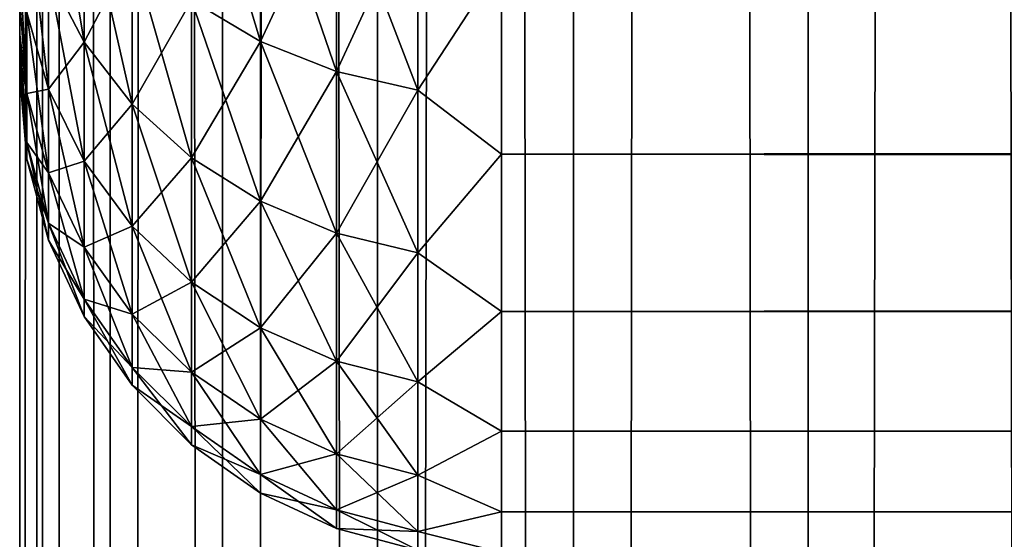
# Model space of a CAD drawing. Extents: x -265 to 265, y 0 to 607.
# Tile 49 of 256: x -265 to -260.91, y 147.58 to 149.73. Entities that reach past the tile are written whole.
import ezdxf

# ---------------------------------------------------------------- set-up
doc = ezdxf.new("R2010")
doc.units = 0
doc.header["$LTSCALE"] = 26.699852
for name, color, linetype in [('26', 7, 'CONTINUOUS'), ('28', 7, 'CONTINUOUS'), ('30', 7, 'CONTINUOUS'), ('43', 7, 'CONTINUOUS'), ('44', 7, 'CONTINUOUS')]:
    doc.layers.add(name, color=color, linetype=linetype)

msp = doc.modelspace()

# ---------------------------------------------------------------- linework, layer by layer
at = {"layer": '26', "color": 7, "linetype": 'CONTINUOUS'}
for points in [[(-265, 170.5, 27.5), (-265, 170.4808, 26.866), (-265, 149.5, 27.5), (-265, 170.5, 27.5)], [(-265, 170.4808, 28.134), (-265, 170.5, 27.5), (-265, 149.5192, 28.134), (-265, 170.4808, 28.134)], [(-265, 149.5192, 28.134), (-265, 170.5, 27.5), (-265, 149.5, 27.5), (-265, 149.5192, 28.134)], [(-265, 170.4808, 26.866), (-265, 170.4234, 26.2344), (-265, 149.5192, 26.866), (-265, 170.4808, 26.866)], [(-265, 149.5, 27.5), (-265, 170.4808, 26.866), (-265, 149.5192, 26.866), (-265, 149.5, 27.5)], [(-265, 170.4234, 28.7656), (-265, 170.4808, 28.134), (-265, 149.5766, 28.7656), (-265, 170.4234, 28.7656)], [(-265, 149.5766, 28.7656), (-265, 170.4808, 28.134), (-265, 149.5192, 28.134), (-265, 149.5766, 28.7656)], [(-265, 170.4234, 26.2344), (-265, 170.328, 25.6073), (-265, 149.5766, 26.2344), (-265, 170.4234, 26.2344)], [(-265, 149.5192, 26.866), (-265, 170.4234, 26.2344), (-265, 149.5766, 26.2344), (-265, 149.5192, 26.866)], [(-265, 170.328, 29.3927), (-265, 170.4234, 28.7656), (-265, 149.672, 29.3927), (-265, 170.328, 29.3927)], [(-265, 149.672, 29.3927), (-265, 170.4234, 28.7656), (-265, 149.5766, 28.7656), (-265, 149.672, 29.3927)], [(-265, 170.328, 25.6073), (-265, 170.1949, 24.9872), (-265, 149.672, 25.6073), (-265, 170.328, 25.6073)], [(-265, 149.5766, 26.2344), (-265, 170.328, 25.6073), (-265, 149.672, 25.6073), (-265, 149.5766, 26.2344)], [(-265, 149.8051, 30.0128), (-265, 170.328, 29.3927), (-265, 149.672, 29.3927), (-265, 149.8051, 30.0128)], [(-265, 149.672, 25.6073), (-265, 170.1949, 24.9872), (-265, 149.8051, 24.9872), (-265, 149.672, 25.6073)]]:
    msp.add_3dface(points, dxfattribs=at)
at = {"layer": '28', "color": 7, "linetype": 'CONTINUOUS'}
for points in [[(-263, 149.1747, 21.25), (-263, 149.9735, 20.0355), (263, 149.1747, 21.25), (-263, 149.1747, 21.25)], [(263, 149.1747, 21.25), (-263, 149.9735, 20.0355), (263, 149.9735, 20.0355), (263, 149.1747, 21.25)], [(-263, 149.9735, 34.9645), (-263, 149.1747, 33.75), (263, 149.9735, 34.9645), (-263, 149.9735, 34.9645)], [(263, 149.9735, 34.9645), (-263, 149.1747, 33.75), (263, 149.1747, 33.75), (263, 149.9735, 34.9645)], [(-263, 148.5223, 22.549), (-263, 149.1747, 21.25), (263, 148.5223, 22.549), (-263, 148.5223, 22.549)], [(263, 148.5223, 22.549), (-263, 149.1747, 21.25), (263, 149.1747, 21.25), (263, 148.5223, 22.549)], [(-263, 149.1747, 33.75), (-263, 148.5223, 32.451), (263, 149.1747, 33.75), (-263, 149.1747, 33.75)], [(263, 149.1747, 33.75), (-263, 148.5223, 32.451), (263, 148.5223, 32.451), (263, 149.1747, 33.75)], [(-263, 148.0251, 23.915), (-263, 148.5223, 22.549), (263, 148.0251, 23.915), (-263, 148.0251, 23.915)], [(263, 148.0251, 23.915), (-263, 148.5223, 22.549), (263, 148.5223, 22.549), (263, 148.0251, 23.915)], [(-263, 148.5223, 32.451), (-263, 148.0251, 31.085), (263, 148.5223, 32.451), (-263, 148.5223, 32.451)], [(263, 148.5223, 32.451), (-263, 148.0251, 31.085), (263, 148.0251, 31.085), (263, 148.5223, 32.451)], [(-263, 147.6899, 25.3294), (-263, 148.0251, 23.915), (263, 147.6899, 25.3294), (-263, 147.6899, 25.3294)], [(263, 147.6899, 25.3294), (-263, 148.0251, 23.915), (263, 148.0251, 23.915), (263, 147.6899, 25.3294)], [(-263, 148.0251, 31.085), (-263, 147.6899, 29.6706), (263, 148.0251, 31.085), (-263, 148.0251, 31.085)], [(263, 148.0251, 31.085), (-263, 147.6899, 29.6706), (263, 147.6899, 29.6706), (263, 148.0251, 31.085)], [(-263, 147.5211, 26.7732), (-263, 147.6899, 25.3294), (263, 147.5211, 26.7732), (-263, 147.5211, 26.7732)], [(263, 147.5211, 26.7732), (-263, 147.6899, 25.3294), (263, 147.6899, 25.3294), (263, 147.5211, 26.7732)], [(-263, 147.6899, 29.6706), (-263, 147.5211, 28.2268), (263, 147.6899, 29.6706), (-263, 147.6899, 29.6706)], [(263, 147.6899, 29.6706), (-263, 147.5211, 28.2268), (263, 147.5211, 28.2268), (263, 147.6899, 29.6706)]]:
    msp.add_3dface(points, dxfattribs=at)
at = {"layer": '30', "color": 7, "linetype": 'CONTINUOUS'}
for points in [[(-264.2864, 149.8127, 21.0989), (-264.2864, 150.5935, 19.9985), (-264.0006, 149.6431, 20.9923), (-264.2864, 149.8127, 21.0989)], [(-264.0006, 149.6431, 20.9923), (-264.2864, 150.5935, 19.9985), (-264.0006, 150.4369, 19.8737), (-264.0006, 149.6431, 20.9923)], [(-264.8801, 149.9253, 22.6483), (-264.8801, 150.5319, 21.5508), (-264.7329, 149.6402, 22.511), (-264.8801, 149.9253, 22.6483)], [(-264.7329, 149.6402, 22.511), (-264.8801, 150.5319, 21.5508), (-264.7329, 150.264, 21.3824), (-264.7329, 149.6402, 22.511)], [(-264.0006, 150.4369, 35.1263), (-264.2864, 149.8127, 33.9011), (-264.0006, 149.6431, 34.0077), (-264.0006, 150.4369, 35.1263)], [(-264.0006, 150.4369, 35.1263), (-264.0006, 149.6431, 34.0077), (-263.6844, 150.3215, 35.2183), (-264.0006, 150.4369, 35.1263)], [(-264.0006, 149.6431, 20.9923), (-264.0006, 150.4369, 19.8737), (-263.6844, 149.5182, 20.9138), (-264.0006, 149.6431, 20.9923)], [(-263.6844, 149.5182, 20.9138), (-264.0006, 150.4369, 19.8737), (-263.6844, 150.3215, 19.7817), (-263.6844, 149.5182, 20.9138)], [(-263.6844, 150.3215, 35.2183), (-264.0006, 149.6431, 34.0077), (-263.6844, 149.5182, 34.0862), (-263.6844, 150.3215, 35.2183)], [(-263.6844, 150.3215, 35.2183), (-263.6844, 149.5182, 34.0862), (-263.3473, 150.2509, 35.2747), (-263.6844, 150.3215, 35.2183)], [(-263.6844, 149.5182, 20.9138), (-263.6844, 150.3215, 19.7817), (-263.3473, 149.4417, 20.8658), (-263.6844, 149.5182, 20.9138)], [(-263.3473, 149.4417, 20.8658), (-263.6844, 150.3215, 19.7817), (-263.3473, 150.2509, 19.7253), (-263.3473, 149.4417, 20.8658)], [(-264.7329, 150.264, 33.6176), (-264.8801, 149.9253, 32.3517), (-264.7329, 149.6402, 32.489), (-264.7329, 150.264, 33.6176)], [(-264.7329, 150.264, 33.6176), (-264.7329, 149.6402, 32.489), (-264.533, 150.0218, 33.7697), (-264.7329, 150.264, 33.6176)], [(-264.7329, 149.6402, 22.511), (-264.7329, 150.264, 21.3824), (-264.533, 149.3825, 22.3869), (-264.7329, 149.6402, 22.511)], [(-264.533, 149.3825, 22.3869), (-264.7329, 150.264, 21.3824), (-264.533, 150.0218, 21.2303), (-264.533, 149.3825, 22.3869)], [(-263.3473, 150.2509, 35.2747), (-263.6844, 149.5182, 34.0862), (-263.3473, 149.4417, 34.1342), (-263.3473, 150.2509, 35.2747)], [(-263, 149.9735, 20.0355), (-263.3473, 149.4417, 20.8658), (-263.3473, 150.2509, 19.7253), (-263, 149.9735, 20.0355)], [(-263, 149.9735, 34.9645), (-263.3473, 150.2509, 35.2747), (-263.3473, 149.4417, 34.1342), (-263, 149.9735, 34.9645)], [(-264.97, 149.7637, 23.9182), (-264.97, 150.2291, 22.7946), (-264.8801, 149.4454, 23.8068), (-264.97, 149.7637, 23.9182)], [(-264.8801, 149.4454, 23.8068), (-264.97, 150.2291, 22.7946), (-264.8801, 149.9253, 22.6483), (-264.8801, 149.4454, 23.8068)], [(-264.533, 150.0218, 33.7697), (-264.7329, 149.6402, 32.489), (-264.533, 149.3825, 32.6131), (-264.533, 150.0218, 33.7697)], [(-264.533, 150.0218, 33.7697), (-264.533, 149.3825, 32.6131), (-264.2864, 149.8127, 33.9011), (-264.533, 150.0218, 33.7697)], [(-264.533, 149.3825, 22.3869), (-264.533, 150.0218, 21.2303), (-264.2864, 149.1601, 22.2798), (-264.533, 149.3825, 22.3869)], [(-264.2864, 149.1601, 22.2798), (-264.533, 150.0218, 21.2303), (-264.2864, 149.8127, 21.0989), (-264.2864, 149.1601, 22.2798)], [(-265, 149.8051, 24.9872), (-265, 149.9754, 24.3762), (-264.97, 149.427, 25.0868), (-265, 149.8051, 24.9872)], [(-264.97, 149.427, 25.0868), (-265, 149.9754, 24.3762), (-264.97, 149.7637, 23.9182), (-264.97, 149.427, 25.0868)], [(-263, 149.9735, 20.0355), (-263, 149.1747, 21.25), (-263.3473, 149.4417, 20.8658), (-263, 149.9735, 20.0355)], [(-263, 149.1747, 33.75), (-263, 149.9735, 34.9645), (-263.3473, 149.4417, 34.1342), (-263, 149.1747, 33.75)], [(-264.8801, 149.9253, 32.3517), (-264.97, 149.7637, 31.0818), (-264.8801, 149.4454, 31.1932), (-264.8801, 149.9253, 32.3517)], [(-264.8801, 149.9253, 32.3517), (-264.8801, 149.4454, 31.1932), (-264.7329, 149.6402, 32.489), (-264.8801, 149.9253, 32.3517)], [(-264.8801, 149.4454, 23.8068), (-264.8801, 149.9253, 22.6483), (-264.7329, 149.1468, 23.7023), (-264.8801, 149.4454, 23.8068)], [(-264.7329, 149.1468, 23.7023), (-264.8801, 149.9253, 22.6483), (-264.7329, 149.6402, 22.511), (-264.7329, 149.1468, 23.7023)], [(-265, 149.8051, 30.0128), (-265, 149.672, 29.3927), (-264.97, 149.427, 29.9132), (-265, 149.8051, 30.0128)], [(-264.97, 149.7637, 31.0818), (-265, 149.8051, 30.0128), (-264.97, 149.427, 29.9132), (-264.97, 149.7637, 31.0818)], [(-265, 149.672, 25.6073), (-265, 149.8051, 24.9872), (-264.97, 149.427, 25.0868), (-265, 149.672, 25.6073)], [(-264.2864, 149.8127, 33.9011), (-264.533, 149.3825, 32.6131), (-264.2864, 149.1601, 32.7202), (-264.2864, 149.8127, 33.9011)], [(-264.2864, 149.8127, 33.9011), (-264.2864, 149.1601, 32.7202), (-264.0006, 149.6431, 34.0077), (-264.2864, 149.8127, 33.9011)], [(-264.2864, 149.1601, 22.2798), (-264.2864, 149.8127, 21.0989), (-264.0006, 148.9796, 22.1929), (-264.2864, 149.1601, 22.2798)], [(-264.0006, 148.9796, 22.1929), (-264.2864, 149.8127, 21.0989), (-264.0006, 149.6431, 20.9923), (-264.0006, 148.9796, 22.1929)], [(-264.97, 149.7637, 31.0818), (-264.97, 149.427, 29.9132), (-264.8801, 149.4454, 31.1932), (-264.97, 149.7637, 31.0818)], [(-264.97, 149.427, 25.0868), (-264.97, 149.7637, 23.9182), (-264.8801, 149.0983, 25.0118), (-264.97, 149.427, 25.0868)], [(-264.8801, 149.0983, 25.0118), (-264.97, 149.7637, 23.9182), (-264.8801, 149.4454, 23.8068), (-264.8801, 149.0983, 25.0118)], [(-265, 149.672, 29.3927), (-265, 149.5766, 28.7656), (-264.97, 149.427, 29.9132), (-265, 149.672, 29.3927)], [(-265, 149.5766, 26.2344), (-265, 149.672, 25.6073), (-264.97, 149.2233, 26.2858), (-265, 149.5766, 26.2344)], [(-264.97, 149.2233, 26.2858), (-265, 149.672, 25.6073), (-264.97, 149.427, 25.0868), (-264.97, 149.2233, 26.2858)], [(-264.7329, 149.6402, 32.489), (-264.8801, 149.4454, 31.1932), (-264.7329, 149.1468, 31.2977), (-264.7329, 149.6402, 32.489)], [(-264.7329, 149.6402, 32.489), (-264.7329, 149.1468, 31.2977), (-264.533, 149.3825, 32.6131), (-264.7329, 149.6402, 32.489)], [(-264.7329, 149.1468, 23.7023), (-264.7329, 149.6402, 22.511), (-264.533, 148.8768, 23.6078), (-264.7329, 149.1468, 23.7023)], [(-264.533, 148.8768, 23.6078), (-264.7329, 149.6402, 22.511), (-264.533, 149.3825, 22.3869), (-264.533, 148.8768, 23.6078)], [(-264.0006, 149.6431, 34.0077), (-264.2864, 149.1601, 32.7202), (-264.0006, 148.9796, 32.8071), (-264.0006, 149.6431, 34.0077)], [(-264.0006, 149.6431, 34.0077), (-264.0006, 148.9796, 32.8071), (-263.6844, 149.5182, 34.0862), (-264.0006, 149.6431, 34.0077)], [(-264.0006, 148.9796, 22.1929), (-264.0006, 149.6431, 20.9923), (-263.6844, 148.8467, 22.1288), (-264.0006, 148.9796, 22.1929)], [(-263.6844, 148.8467, 22.1288), (-264.0006, 149.6431, 20.9923), (-263.6844, 149.5182, 20.9138), (-263.6844, 148.8467, 22.1288)], [(-265, 149.5766, 28.7656), (-265, 149.5192, 28.134), (-264.97, 149.2233, 28.7142), (-265, 149.5766, 28.7656)], [(-264.97, 149.427, 29.9132), (-265, 149.5766, 28.7656), (-264.97, 149.2233, 28.7142), (-264.97, 149.427, 29.9132)], [(-265, 149.5192, 26.866), (-265, 149.5766, 26.2344), (-264.97, 149.2233, 26.2858), (-265, 149.5192, 26.866)], [(-265, 149.5192, 28.134), (-265, 149.5, 27.5), (-264.97, 149.2233, 28.7142), (-265, 149.5192, 28.134)], [(-265, 149.5, 27.5), (-265, 149.5192, 26.866), (-264.97, 149.1551, 27.5), (-265, 149.5, 27.5)], [(-264.97, 149.1551, 27.5), (-265, 149.5192, 26.866), (-264.97, 149.2233, 26.2858), (-264.97, 149.1551, 27.5)], [(-263.6844, 149.5182, 34.0862), (-264.0006, 148.9796, 32.8071), (-263.6844, 148.8467, 32.8712), (-263.6844, 149.5182, 34.0862)], [(-263.6844, 149.5182, 34.0862), (-263.6844, 148.8467, 32.8712), (-263.3473, 149.4417, 34.1342), (-263.6844, 149.5182, 34.0862)], [(-263.6844, 148.8467, 22.1288), (-263.6844, 149.5182, 20.9138), (-263.3473, 148.7653, 22.0896), (-263.6844, 148.8467, 22.1288)], [(-263.3473, 148.7653, 22.0896), (-263.6844, 149.5182, 20.9138), (-263.3473, 149.4417, 20.8658), (-263.3473, 148.7653, 22.0896)], [(-264.97, 149.2233, 28.7142), (-265, 149.5, 27.5), (-264.97, 149.1551, 27.5), (-264.97, 149.2233, 28.7142)], [(-264.8801, 149.4454, 31.1932), (-264.97, 149.427, 29.9132), (-264.8801, 149.0983, 29.9882), (-264.8801, 149.4454, 31.1932)], [(-264.97, 149.427, 29.9132), (-264.97, 149.2233, 28.7142), (-264.8801, 149.0983, 29.9882), (-264.97, 149.427, 29.9132)], [(-264.97, 149.2233, 26.2858), (-264.97, 149.427, 25.0868), (-264.8801, 148.8882, 26.248), (-264.97, 149.2233, 26.2858)], [(-264.8801, 148.8882, 26.248), (-264.97, 149.427, 25.0868), (-264.8801, 149.0983, 25.0118), (-264.8801, 148.8882, 26.248)], [(-264.8801, 149.4454, 31.1932), (-264.8801, 149.0983, 29.9882), (-264.7329, 149.1468, 31.2977), (-264.8801, 149.4454, 31.1932)], [(-264.8801, 149.0983, 25.0118), (-264.8801, 149.4454, 23.8068), (-264.7329, 148.7898, 24.9413), (-264.8801, 149.0983, 25.0118)], [(-264.7329, 148.7898, 24.9413), (-264.8801, 149.4454, 23.8068), (-264.7329, 149.1468, 23.7023), (-264.7329, 148.7898, 24.9413)], [(-263.3473, 149.4417, 34.1342), (-263.6844, 148.8467, 32.8712), (-263.3473, 148.7653, 32.9104), (-263.3473, 149.4417, 34.1342)], [(-263, 149.1747, 21.25), (-263.3473, 148.7653, 22.0896), (-263.3473, 149.4417, 20.8658), (-263, 149.1747, 21.25)], [(-263, 149.1747, 33.75), (-263.3473, 149.4417, 34.1342), (-263.3473, 148.7653, 32.9104), (-263, 149.1747, 33.75)], [(-264.533, 149.3825, 32.6131), (-264.7329, 149.1468, 31.2977), (-264.533, 148.8768, 31.3922), (-264.533, 149.3825, 32.6131)], [(-264.533, 149.3825, 32.6131), (-264.533, 148.8768, 31.3922), (-264.2864, 149.1601, 32.7202), (-264.533, 149.3825, 32.6131)], [(-264.533, 148.8768, 23.6078), (-264.533, 149.3825, 22.3869), (-264.2864, 148.6437, 23.5263), (-264.533, 148.8768, 23.6078)], [(-264.2864, 148.6437, 23.5263), (-264.533, 149.3825, 22.3869), (-264.2864, 149.1601, 22.2798), (-264.2864, 148.6437, 23.5263)], [(-264.97, 149.2233, 28.7142), (-264.97, 149.1551, 27.5), (-264.8801, 148.8882, 28.752), (-264.97, 149.2233, 28.7142)], [(-264.8801, 149.0983, 29.9882), (-264.97, 149.2233, 28.7142), (-264.8801, 148.8882, 28.752), (-264.8801, 149.0983, 29.9882)], [(-264.97, 149.1551, 27.5), (-264.97, 149.2233, 26.2858), (-264.8801, 148.8179, 27.5), (-264.97, 149.1551, 27.5)], [(-264.8801, 148.8179, 27.5), (-264.97, 149.2233, 26.2858), (-264.8801, 148.8882, 26.248), (-264.8801, 148.8179, 27.5)], [(-264.8801, 148.8882, 28.752), (-264.97, 149.1551, 27.5), (-264.8801, 148.8179, 27.5), (-264.8801, 148.8882, 28.752)], [(-264.7329, 149.1468, 31.2977), (-264.8801, 149.0983, 29.9882), (-264.7329, 148.7898, 30.0587), (-264.7329, 149.1468, 31.2977)], [(-264.7329, 149.1468, 31.2977), (-264.7329, 148.7898, 30.0587), (-264.533, 148.8768, 31.3922), (-264.7329, 149.1468, 31.2977)], [(-264.7329, 148.7898, 24.9413), (-264.7329, 149.1468, 23.7023), (-264.533, 148.511, 24.8777), (-264.7329, 148.7898, 24.9413)], [(-264.533, 148.511, 24.8777), (-264.7329, 149.1468, 23.7023), (-264.533, 148.8768, 23.6078), (-264.533, 148.511, 24.8777)], [(-264.2864, 149.1601, 32.7202), (-264.533, 148.8768, 31.3922), (-264.2864, 148.6437, 31.4737), (-264.2864, 149.1601, 32.7202)], [(-264.2864, 149.1601, 32.7202), (-264.2864, 148.6437, 31.4737), (-264.0006, 148.9796, 32.8071), (-264.2864, 149.1601, 32.7202)], [(-264.2864, 148.6437, 23.5263), (-264.2864, 149.1601, 22.2798), (-264.0006, 148.4547, 23.4601), (-264.2864, 148.6437, 23.5263)], [(-264.0006, 148.4547, 23.4601), (-264.2864, 149.1601, 22.2798), (-264.0006, 148.9796, 22.1929), (-264.0006, 148.4547, 23.4601)], [(-263, 149.1747, 21.25), (-263, 148.5223, 22.549), (-263.3473, 148.7653, 22.0896), (-263, 149.1747, 21.25)], [(-263, 148.5223, 32.451), (-263, 149.1747, 33.75), (-263.3473, 148.7653, 32.9104), (-263, 148.5223, 32.451)], [(-264.8801, 149.0983, 29.9882), (-264.8801, 148.8882, 28.752), (-264.7329, 148.7898, 30.0587), (-264.8801, 149.0983, 29.9882)], [(-264.8801, 148.8882, 26.248), (-264.8801, 149.0983, 25.0118), (-264.7329, 148.5738, 26.2126), (-264.8801, 148.8882, 26.248)], [(-264.7329, 148.5738, 26.2126), (-264.8801, 149.0983, 25.0118), (-264.7329, 148.7898, 24.9413), (-264.7329, 148.5738, 26.2126)], [(-264.0006, 148.9796, 32.8071), (-264.2864, 148.6437, 31.4737), (-264.0006, 148.4547, 31.5399), (-264.0006, 148.9796, 32.8071)], [(-264.0006, 148.9796, 32.8071), (-264.0006, 148.4547, 31.5399), (-263.6844, 148.8467, 32.8712), (-264.0006, 148.9796, 32.8071)], [(-264.0006, 148.4547, 23.4601), (-264.0006, 148.9796, 22.1929), (-263.6844, 148.3154, 23.4114), (-264.0006, 148.4547, 23.4601)], [(-263.6844, 148.3154, 23.4114), (-264.0006, 148.9796, 22.1929), (-263.6844, 148.8467, 22.1288), (-263.6844, 148.3154, 23.4114)], [(-264.8801, 148.8882, 28.752), (-264.8801, 148.8179, 27.5), (-264.7329, 148.5738, 28.7874), (-264.8801, 148.8882, 28.752)], [(-264.7329, 148.7898, 30.0587), (-264.8801, 148.8882, 28.752), (-264.7329, 148.5738, 28.7874), (-264.7329, 148.7898, 30.0587)], [(-264.8801, 148.8179, 27.5), (-264.8801, 148.8882, 26.248), (-264.7329, 148.5015, 27.5), (-264.8801, 148.8179, 27.5)], [(-264.7329, 148.5015, 27.5), (-264.8801, 148.8882, 26.248), (-264.7329, 148.5738, 26.2126), (-264.7329, 148.5015, 27.5)], [(-264.533, 148.8768, 31.3922), (-264.7329, 148.7898, 30.0587), (-264.533, 148.511, 30.1223), (-264.533, 148.8768, 31.3922)], [(-264.533, 148.8768, 31.3922), (-264.533, 148.511, 30.1223), (-264.2864, 148.6437, 31.4737), (-264.533, 148.8768, 31.3922)], [(-264.533, 148.511, 24.8777), (-264.533, 148.8768, 23.6078), (-264.2864, 148.2702, 24.8228), (-264.533, 148.511, 24.8777)], [(-264.2864, 148.2702, 24.8228), (-264.533, 148.8768, 23.6078), (-264.2864, 148.6437, 23.5263), (-264.2864, 148.2702, 24.8228)], [(-264.7329, 148.5738, 28.7874), (-264.8801, 148.8179, 27.5), (-264.7329, 148.5015, 27.5), (-264.7329, 148.5738, 28.7874)], [(-263.6844, 148.8467, 32.8712), (-264.0006, 148.4547, 31.5399), (-263.6844, 148.3154, 31.5886), (-263.6844, 148.8467, 32.8712)], [(-263.6844, 148.8467, 32.8712), (-263.6844, 148.3154, 31.5886), (-263.3473, 148.7653, 32.9104), (-263.6844, 148.8467, 32.8712)], [(-263.6844, 148.3154, 23.4114), (-263.6844, 148.8467, 22.1288), (-263.3473, 148.2301, 23.3815), (-263.6844, 148.3154, 23.4114)], [(-263.3473, 148.2301, 23.3815), (-263.6844, 148.8467, 22.1288), (-263.3473, 148.7653, 22.0896), (-263.3473, 148.2301, 23.3815)], [(-264.7329, 148.7898, 30.0587), (-264.7329, 148.5738, 28.7874), (-264.533, 148.511, 30.1223), (-264.7329, 148.7898, 30.0587)], [(-264.7329, 148.5738, 26.2126), (-264.7329, 148.7898, 24.9413), (-264.533, 148.2896, 26.1806), (-264.7329, 148.5738, 26.2126)], [(-264.533, 148.2896, 26.1806), (-264.7329, 148.7898, 24.9413), (-264.533, 148.511, 24.8777), (-264.533, 148.2896, 26.1806)], [(-263.3473, 148.7653, 32.9104), (-263.6844, 148.3154, 31.5886), (-263.3473, 148.2301, 31.6185), (-263.3473, 148.7653, 32.9104)], [(-263, 148.5223, 22.549), (-263.3473, 148.2301, 23.3815), (-263.3473, 148.7653, 22.0896), (-263, 148.5223, 22.549)], [(-263, 148.5223, 32.451), (-263.3473, 148.7653, 32.9104), (-263.3473, 148.2301, 31.6185), (-263, 148.5223, 32.451)], [(-264.2864, 148.6437, 31.4737), (-264.533, 148.511, 30.1223), (-264.2864, 148.2702, 30.1772), (-264.2864, 148.6437, 31.4737)], [(-264.2864, 148.6437, 31.4737), (-264.2864, 148.2702, 30.1772), (-264.0006, 148.4547, 31.5399), (-264.2864, 148.6437, 31.4737)], [(-264.2864, 148.2702, 24.8228), (-264.2864, 148.6437, 23.5263), (-264.0006, 148.075, 24.7782), (-264.2864, 148.2702, 24.8228)], [(-264.0006, 148.075, 24.7782), (-264.2864, 148.6437, 23.5263), (-264.0006, 148.4547, 23.4601), (-264.0006, 148.075, 24.7782)], [(-264.7329, 148.5738, 28.7874), (-264.7329, 148.5015, 27.5), (-264.533, 148.2896, 28.8194), (-264.7329, 148.5738, 28.7874)], [(-264.533, 148.511, 30.1223), (-264.7329, 148.5738, 28.7874), (-264.533, 148.2896, 28.8194), (-264.533, 148.511, 30.1223)], [(-264.7329, 148.5015, 27.5), (-264.7329, 148.5738, 26.2126), (-264.533, 148.2155, 27.5), (-264.7329, 148.5015, 27.5)], [(-264.533, 148.2155, 27.5), (-264.7329, 148.5738, 26.2126), (-264.533, 148.2896, 26.1806), (-264.533, 148.2155, 27.5)], [(-264.533, 148.2896, 28.8194), (-264.7329, 148.5015, 27.5), (-264.533, 148.2155, 27.5), (-264.533, 148.2896, 28.8194)], [(-264.533, 148.511, 30.1223), (-264.533, 148.2896, 28.8194), (-264.2864, 148.2702, 30.1772), (-264.533, 148.511, 30.1223)], [(-264.533, 148.2896, 26.1806), (-264.533, 148.511, 24.8777), (-264.2864, 148.0442, 26.1529), (-264.533, 148.2896, 26.1806)], [(-264.2864, 148.0442, 26.1529), (-264.533, 148.511, 24.8777), (-264.2864, 148.2702, 24.8228), (-264.2864, 148.0442, 26.1529)], [(-263, 148.5223, 22.549), (-263, 148.0251, 23.915), (-263.3473, 148.2301, 23.3815), (-263, 148.5223, 22.549)], [(-263, 148.0251, 31.085), (-263, 148.5223, 32.451), (-263.3473, 148.2301, 31.6185), (-263, 148.0251, 31.085)], [(-264.0006, 148.4547, 31.5399), (-264.2864, 148.2702, 30.1772), (-264.0006, 148.075, 30.2218), (-264.0006, 148.4547, 31.5399)], [(-264.0006, 148.4547, 31.5399), (-264.0006, 148.075, 30.2218), (-263.6844, 148.3154, 31.5886), (-264.0006, 148.4547, 31.5399)], [(-264.0006, 148.075, 24.7782), (-264.0006, 148.4547, 23.4601), (-263.6844, 147.9311, 24.7454), (-264.0006, 148.075, 24.7782)], [(-263.6844, 147.9311, 24.7454), (-264.0006, 148.4547, 23.4601), (-263.6844, 148.3154, 23.4114), (-263.6844, 147.9311, 24.7454)], [(-264.533, 148.2896, 28.8194), (-264.533, 148.2155, 27.5), (-264.2864, 148.0442, 28.8471), (-264.533, 148.2896, 28.8194)], [(-264.2864, 148.2702, 30.1772), (-264.533, 148.2896, 28.8194), (-264.2864, 148.0442, 28.8471), (-264.2864, 148.2702, 30.1772)], [(-264.533, 148.2155, 27.5), (-264.533, 148.2896, 26.1806), (-264.2864, 147.9686, 27.5), (-264.533, 148.2155, 27.5)], [(-264.2864, 147.9686, 27.5), (-264.533, 148.2896, 26.1806), (-264.2864, 148.0442, 26.1529), (-264.2864, 147.9686, 27.5)], [(-263.6844, 148.3154, 31.5886), (-264.0006, 148.075, 30.2218), (-263.6844, 147.9311, 30.2546), (-263.6844, 148.3154, 31.5886)], [(-263.6844, 148.3154, 31.5886), (-263.6844, 147.9311, 30.2546), (-263.3473, 148.2301, 31.6185), (-263.6844, 148.3154, 31.5886)], [(-263.6844, 147.9311, 24.7454), (-263.6844, 148.3154, 23.4114), (-263.3473, 147.843, 24.7252), (-263.6844, 147.9311, 24.7454)], [(-263.3473, 147.843, 24.7252), (-263.6844, 148.3154, 23.4114), (-263.3473, 148.2301, 23.3815), (-263.3473, 147.843, 24.7252)], [(-264.2864, 148.2702, 30.1772), (-264.2864, 148.0442, 28.8471), (-264.0006, 148.075, 30.2218), (-264.2864, 148.2702, 30.1772)], [(-264.2864, 148.0442, 26.1529), (-264.2864, 148.2702, 24.8228), (-264.0006, 147.8452, 26.1305), (-264.2864, 148.0442, 26.1529)], [(-264.0006, 147.8452, 26.1305), (-264.2864, 148.2702, 24.8228), (-264.0006, 148.075, 24.7782), (-264.0006, 147.8452, 26.1305)], [(-264.2864, 148.0442, 28.8471), (-264.533, 148.2155, 27.5), (-264.2864, 147.9686, 27.5), (-264.2864, 148.0442, 28.8471)], [(-263.3473, 148.2301, 31.6185), (-263.6844, 147.9311, 30.2546), (-263.3473, 147.843, 30.2748), (-263.3473, 148.2301, 31.6185)], [(-263, 148.0251, 23.915), (-263.3473, 147.843, 24.7252), (-263.3473, 148.2301, 23.3815), (-263, 148.0251, 23.915)], [(-263, 148.0251, 31.085), (-263.3473, 148.2301, 31.6185), (-263.3473, 147.843, 30.2748), (-263, 148.0251, 31.085)], [(-264.0006, 148.075, 30.2218), (-264.2864, 148.0442, 28.8471), (-264.0006, 147.8452, 28.8695), (-264.0006, 148.075, 30.2218)], [(-264.0006, 148.075, 30.2218), (-264.0006, 147.8452, 28.8695), (-263.6844, 147.9311, 30.2546), (-264.0006, 148.075, 30.2218)], [(-264.0006, 147.8452, 26.1305), (-264.0006, 148.075, 24.7782), (-263.6844, 147.6986, 26.114), (-264.0006, 147.8452, 26.1305)], [(-263.6844, 147.6986, 26.114), (-264.0006, 148.075, 24.7782), (-263.6844, 147.9311, 24.7454), (-263.6844, 147.6986, 26.114)], [(-264.2864, 148.0442, 28.8471), (-264.2864, 147.9686, 27.5), (-264.0006, 147.8452, 28.8695), (-264.2864, 148.0442, 28.8471)], [(-264.2864, 147.9686, 27.5), (-264.2864, 148.0442, 26.1529), (-264.0006, 147.7683, 27.5), (-264.2864, 147.9686, 27.5)], [(-264.0006, 147.7683, 27.5), (-264.2864, 148.0442, 26.1529), (-264.0006, 147.8452, 26.1305), (-264.0006, 147.7683, 27.5)], [(-263, 148.0251, 23.915), (-263, 147.6899, 25.3294), (-263.3473, 147.843, 24.7252), (-263, 148.0251, 23.915)], [(-263, 147.6899, 29.6706), (-263, 148.0251, 31.085), (-263.3473, 147.843, 30.2748), (-263, 147.6899, 29.6706)], [(-264.0006, 147.8452, 28.8695), (-264.2864, 147.9686, 27.5), (-264.0006, 147.7683, 27.5), (-264.0006, 147.8452, 28.8695)], [(-263.6844, 147.9311, 30.2546), (-264.0006, 147.8452, 28.8695), (-263.6844, 147.6986, 28.886), (-263.6844, 147.9311, 30.2546)], [(-263.6844, 147.9311, 30.2546), (-263.6844, 147.6986, 28.886), (-263.3473, 147.843, 30.2748), (-263.6844, 147.9311, 30.2546)], [(-263.6844, 147.6986, 26.114), (-263.6844, 147.9311, 24.7454), (-263.3473, 147.6088, 26.1038), (-263.6844, 147.6986, 26.114)], [(-263.3473, 147.6088, 26.1038), (-263.6844, 147.9311, 24.7454), (-263.3473, 147.843, 24.7252), (-263.3473, 147.6088, 26.1038)], [(-264.0006, 147.8452, 28.8695), (-264.0006, 147.7683, 27.5), (-263.6844, 147.6986, 28.886), (-264.0006, 147.8452, 28.8695)], [(-264.0006, 147.7683, 27.5), (-264.0006, 147.8452, 26.1305), (-263.6844, 147.6207, 27.5), (-264.0006, 147.7683, 27.5)], [(-263.6844, 147.6207, 27.5), (-264.0006, 147.8452, 26.1305), (-263.6844, 147.6986, 26.114), (-263.6844, 147.6207, 27.5)], [(-263.3473, 147.843, 30.2748), (-263.6844, 147.6986, 28.886), (-263.3473, 147.6088, 28.8962), (-263.3473, 147.843, 30.2748)], [(-263, 147.6899, 25.3294), (-263.3473, 147.6088, 26.1038), (-263.3473, 147.843, 24.7252), (-263, 147.6899, 25.3294)], [(-263, 147.6899, 29.6706), (-263.3473, 147.843, 30.2748), (-263.3473, 147.6088, 28.8962), (-263, 147.6899, 29.6706)], [(-263.6844, 147.6986, 28.886), (-264.0006, 147.7683, 27.5), (-263.6844, 147.6207, 27.5), (-263.6844, 147.6986, 28.886)], [(-263.6844, 147.6986, 28.886), (-263.6844, 147.6207, 27.5), (-263.3473, 147.6088, 28.8962), (-263.6844, 147.6986, 28.886)], [(-263.6844, 147.6207, 27.5), (-263.6844, 147.6986, 26.114), (-263.3473, 147.5304, 27.5), (-263.6844, 147.6207, 27.5)], [(-263.3473, 147.5304, 27.5), (-263.6844, 147.6986, 26.114), (-263.3473, 147.6088, 26.1038), (-263.3473, 147.5304, 27.5)], [(-263, 147.6899, 25.3294), (-263, 147.5211, 26.7732), (-263.3473, 147.6088, 26.1038), (-263, 147.6899, 25.3294)], [(-263, 147.5211, 28.2268), (-263, 147.6899, 29.6706), (-263.3473, 147.6088, 28.8962), (-263, 147.5211, 28.2268)], [(-263.3473, 147.6088, 28.8962), (-263.6844, 147.6207, 27.5), (-263.3473, 147.5304, 27.5), (-263.3473, 147.6088, 28.8962)], [(-263, 147.5211, 26.7732), (-263.3473, 147.5304, 27.5), (-263.3473, 147.6088, 26.1038), (-263, 147.5211, 26.7732)], [(-263, 147.5211, 28.2268), (-263.3473, 147.6088, 28.8962), (-263.3473, 147.5304, 27.5), (-263, 147.5211, 28.2268)]]:
    msp.add_3dface(points, dxfattribs=at)
at = {"layer": '43', "color": 7, "linetype": 'CONTINUOUS'}
for points in [[(-265, 1), (-264.9057, 1, 1.6795), (-265, 599), (-265, 1)], [(-265, 599), (-264.9057, 1, 1.6795), (-264.9057, 599, 1.6795), (-265, 599)], [(-264.9057, 1, 1.6795), (-264.6239, 1, 3.3378), (-264.9057, 599, 1.6795), (-264.9057, 1, 1.6795)], [(-264.9057, 599, 1.6795), (-264.6239, 1, 3.3378), (-264.6239, 599, 3.3378), (-264.9057, 599, 1.6795)], [(-264.6239, 1, 3.3378), (-264.1582, 1, 4.9542), (-264.6239, 599, 3.3378), (-264.6239, 1, 3.3378)], [(-264.6239, 599, 3.3378), (-264.1582, 1, 4.9542), (-264.1582, 599, 4.9542), (-264.6239, 599, 3.3378)], [(-264.1582, 1, 4.9542), (-263.5145, 1, 6.5083), (-264.1582, 599, 4.9542), (-264.1582, 1, 4.9542)], [(-264.1582, 599, 4.9542), (-263.5145, 1, 6.5083), (-263.5145, 599, 6.5083), (-264.1582, 599, 4.9542)], [(-263.5145, 1, 6.5083), (-262.7009, 1, 7.9805), (-263.5145, 599, 6.5083), (-263.5145, 1, 6.5083)], [(-263.5145, 599, 6.5083), (-262.7009, 1, 7.9805), (-262.7009, 599, 7.9805), (-263.5145, 599, 6.5083)], [(-262.7009, 1, 7.9805), (-261.7275, 1, 9.3523), (-262.7009, 599, 7.9805), (-262.7009, 1, 7.9805)], [(-262.7009, 599, 7.9805), (-261.7275, 1, 9.3523), (-261.7275, 599, 9.3523), (-262.7009, 599, 7.9805)], [(-261.7275, 1, 9.3523), (-260.6066, 1, 10.6066), (-261.7275, 599, 9.3523), (-261.7275, 1, 9.3523)], [(-261.7275, 599, 9.3523), (-260.6066, 1, 10.6066), (-260.6066, 599, 10.6066), (-261.7275, 599, 9.3523)]]:
    msp.add_3dface(points, dxfattribs=at)
at = {"layer": '44', "color": 7, "linetype": 'CONTINUOUS'}
for points in [[(-265, 1), (-265, 599), (-264.9057, 599, -1.6795), (-265, 1)], [(-264.9057, 1, -1.6795), (-265, 1), (-264.9057, 599, -1.6795), (-264.9057, 1, -1.6795)], [(-264.6239, 1, -3.3378), (-264.9057, 1, -1.6795), (-264.6239, 599, -3.3378), (-264.6239, 1, -3.3378)], [(-264.6239, 599, -3.3378), (-264.9057, 1, -1.6795), (-264.9057, 599, -1.6795), (-264.6239, 599, -3.3378)], [(-264.1582, 1, -4.9542), (-264.6239, 1, -3.3378), (-264.1582, 599, -4.9542), (-264.1582, 1, -4.9542)], [(-264.1582, 599, -4.9542), (-264.6239, 1, -3.3378), (-264.6239, 599, -3.3378), (-264.1582, 599, -4.9542)], [(-263.5145, 1, -6.5083), (-264.1582, 1, -4.9542), (-263.5145, 599, -6.5083), (-263.5145, 1, -6.5083)], [(-263.5145, 599, -6.5083), (-264.1582, 1, -4.9542), (-264.1582, 599, -4.9542), (-263.5145, 599, -6.5083)], [(-262.7009, 1, -7.9805), (-263.5145, 1, -6.5083), (-262.7009, 599, -7.9805), (-262.7009, 1, -7.9805)], [(-262.7009, 599, -7.9805), (-263.5145, 1, -6.5083), (-263.5145, 599, -6.5083), (-262.7009, 599, -7.9805)], [(-261.7275, 1, -9.3523), (-262.7009, 1, -7.9805), (-261.7275, 599, -9.3523), (-261.7275, 1, -9.3523)], [(-261.7275, 599, -9.3523), (-262.7009, 1, -7.9805), (-262.7009, 599, -7.9805), (-261.7275, 599, -9.3523)], [(-260.6066, 1, -10.6066), (-261.7275, 1, -9.3523), (-260.6066, 599, -10.6066), (-260.6066, 1, -10.6066)], [(-260.6066, 599, -10.6066), (-261.7275, 1, -9.3523), (-261.7275, 599, -9.3523), (-260.6066, 599, -10.6066)]]:
    msp.add_3dface(points, dxfattribs=at)

doc.saveas('drawing.dxf')
